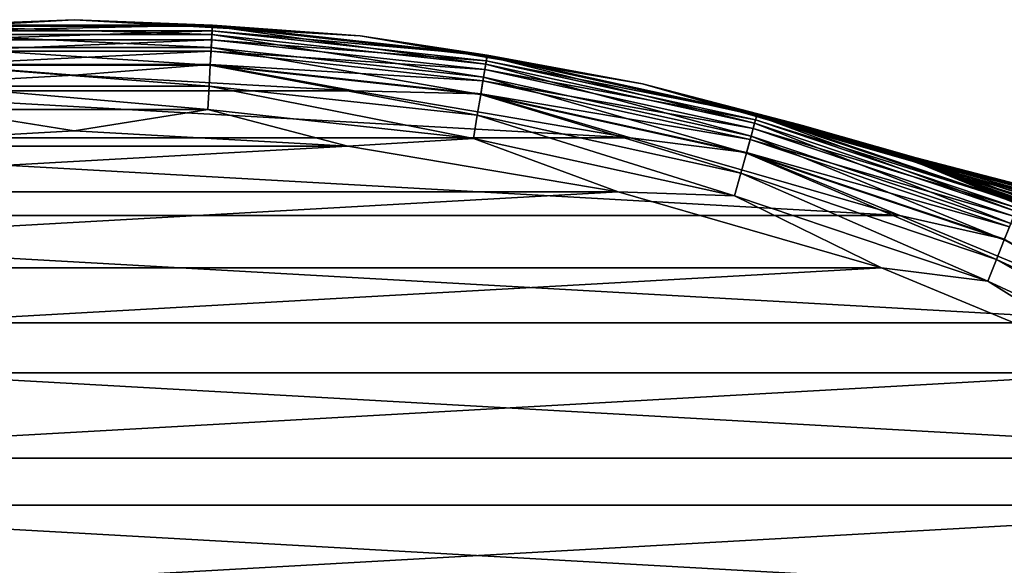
# Model space of a CAD drawing. Header units: metres. Extents: x -23 to 245, y -35 to 23.
# Tile 41 of 166: x -0.49 to 8.37, y 18.09 to 23. Entities that reach past the tile are written whole.
import ezdxf

# ---------------------------------------------------------------- set-up
doc = ezdxf.new("R2010")
doc.units = ezdxf.units.M
doc.layers.add('solid_509092_SW0002', color=7, linetype='CONTINUOUS')

msp = doc.modelspace()

# ---------------------------------------------------------------- linework, layer by layer
at = {"layer": 'solid_509092_SW0002'}
for points in [[(0, 23, 149), (0, 23, 0.5), (-2.575186, 22.855381, 0.5)], [(-1.244272, 22.949257, 0.37059), (-2.575186, 22.855381, 0.5), (0, 23, 0.5)], [(-2.575186, 22.855381, 149), (0, 23, 149), (-2.575186, 22.855381, 0.5)], [(-1.243851, 22.941483, 149.22142), (0, 23, 149), (-2.575186, 22.855381, 149)], [(-1.244272, 22.949257, 0.37059), (0, 23, 0.5), (1.244272, 22.949257, 0.37059)], [(-1.243851, 22.941483, 149.22142), (1.243851, 22.941483, 149.22142), (0, 23, 149)], [(2.575186, 22.855381, 149), (2.575186, 22.855381, 0.5), (0, 23, 0.5)], [(1.244272, 22.949257, 0.37059), (0, 23, 0.5), (2.575186, 22.855381, 0.5)], [(0, 23, 149), (2.575186, 22.855381, 149), (0, 23, 0.5)], [(1.243851, 22.941483, 149.22142), (2.575186, 22.855381, 149), (0, 23, 149)], [(-1.244272, 22.949257, 0.37059), (1.244272, 22.949257, 0.37059), (-1.241565, 22.899315, 0.249887)], [(1.239855, 22.867771, 149.433075), (1.243851, 22.941483, 149.22142), (-1.243851, 22.941483, 149.22142)], [(-1.239855, 22.867771, 149.433075), (1.239855, 22.867771, 149.433075), (-1.243851, 22.941483, 149.22142)], [(1.244272, 22.949257, 0.37059), (1.241565, 22.899315, 0.249887), (-1.241565, 22.899315, 0.249887)], [(-1.241565, 22.899315, 0.249887), (1.241565, 22.899315, 0.249887), (-1.237256, 22.819851, 0.146262)], [(1.241565, 22.899315, 0.249887), (1.237256, 22.819851, 0.146262), (-1.237256, 22.819851, 0.146262)], [(1.241565, 22.899315, 0.249887), (3.710138, 22.63084, 0.249887), (1.237256, 22.819851, 0.146262)], [(1.239855, 22.867771, 149.433075), (3.705027, 22.599667, 149.433075), (1.243851, 22.941483, 149.22142)], [(1.244272, 22.949257, 0.37059), (3.71823, 22.680197, 0.37059), (1.241565, 22.899315, 0.249887)], [(3.71823, 22.680197, 0.37059), (3.710138, 22.63084, 0.249887), (1.241565, 22.899315, 0.249887)], [(1.243851, 22.941483, 149.22142), (3.71697, 22.672514, 149.22142), (2.575186, 22.855381, 149)], [(3.705027, 22.599667, 149.433075), (3.71697, 22.672514, 149.22142), (1.243851, 22.941483, 149.22142)], [(1.244272, 22.949257, 0.37059), (2.575186, 22.855381, 0.5), (3.71823, 22.680197, 0.37059)], [(1.233406, 22.748838, 149.622971), (1.239855, 22.867771, 149.433075), (-1.239855, 22.867771, 149.433075)], [(-1.233406, 22.748838, 149.622971), (1.233406, 22.748838, 149.622971), (-1.239855, 22.867771, 149.433075)], [(-1.237256, 22.819851, 0.146262), (1.237256, 22.819851, 0.146262), (-1.231642, 22.716295, 0.066791)], [(1.237256, 22.819851, 0.146262), (1.231642, 22.716295, 0.066791), (-1.231642, 22.716295, 0.066791)], [(1.237256, 22.819851, 0.146262), (3.697263, 22.552309, 0.146262), (1.231642, 22.716295, 0.066791)], [(1.233406, 22.748838, 149.622971), (3.685758, 22.48213, 149.622971), (1.239855, 22.867771, 149.433075)], [(3.710138, 22.63084, 0.249887), (3.697263, 22.552309, 0.146262), (1.237256, 22.819851, 0.146262)], [(3.685758, 22.48213, 149.622971), (3.705027, 22.599667, 149.433075), (1.239855, 22.867771, 149.433075)], [(5.117988, 22.42334, 149), (5.117988, 22.42334, 0.5), (2.575186, 22.855381, 0.5)], [(3.71823, 22.680197, 0.37059), (2.575186, 22.855381, 0.5), (5.117988, 22.42334, 0.5)], [(2.575186, 22.855381, 149), (5.117988, 22.42334, 149), (2.575186, 22.855381, 0.5)], [(3.71697, 22.672514, 149.22142), (5.117988, 22.42334, 149), (2.575186, 22.855381, 149)], [(1.22483, 22.59066, 149.781555), (1.233406, 22.748838, 149.622971), (-1.233406, 22.748838, 149.622971)], [(-1.22483, 22.59066, 149.781555), (1.22483, 22.59066, 149.781555), (-1.233406, 22.748838, 149.622971)], [(-1.231642, 22.716295, 0.066791), (1.231642, 22.716295, 0.066791), (-1.225104, 22.595716, 0.016902)], [(1.231642, 22.716295, 0.066791), (1.225104, 22.595716, 0.016902), (-1.225104, 22.595716, 0.016902)], [(1.22483, 22.59066, 149.781555), (3.66013, 22.325806, 149.781555), (1.233406, 22.748838, 149.622971)], [(1.231642, 22.716295, 0.066791), (3.680485, 22.449968, 0.066791), (1.225104, 22.595716, 0.016902)], [(3.697263, 22.552309, 0.146262), (3.680485, 22.449968, 0.066791), (1.231642, 22.716295, 0.066791)], [(3.66013, 22.325806, 149.781555), (3.685758, 22.48213, 149.622971), (1.233406, 22.748838, 149.622971)], [(3.710138, 22.63084, 0.249887), (6.135213, 22.097042, 0.249887), (3.697263, 22.552309, 0.146262)], [(3.705027, 22.599667, 149.433075), (6.126762, 22.066603, 149.433075), (3.71697, 22.672514, 149.22142)], [(3.71823, 22.680197, 0.37059), (6.148594, 22.145233, 0.37059), (3.710138, 22.63084, 0.249887)], [(6.148594, 22.145233, 0.37059), (6.135213, 22.097042, 0.249887), (3.710138, 22.63084, 0.249887)], [(3.71697, 22.672514, 149.22142), (6.146511, 22.137732, 149.22142), (5.117988, 22.42334, 149)], [(6.126762, 22.066603, 149.433075), (6.146511, 22.137732, 149.22142), (3.71697, 22.672514, 149.22142)], [(3.71823, 22.680197, 0.37059), (5.117988, 22.42334, 0.5), (6.148594, 22.145233, 0.37059)], [(-1.225104, 22.595716, 0.016902), (-0.000063, 22.5), (-2.519471, 22.358477)], [(-1.225104, 22.595716, 0.016902), (1.225104, 22.595716, 0.016902), (-0.000063, 22.5)], [(1.214557, 22.401184, 149.900879), (1.22483, 22.59066, 149.781555), (-1.22483, 22.59066, 149.781555)], [(-1.214557, 22.401184, 149.900879), (1.214557, 22.401184, 149.900879), (-1.22483, 22.59066, 149.781555)], [(1.225104, 22.595716, 0.016902), (2.519346, 22.35849), (-0.000063, 22.5)], [(1.214557, 22.401184, 149.900879), (3.629431, 22.138552, 149.900879), (1.22483, 22.59066, 149.781555)], [(3.629431, 22.138552, 149.900879), (3.66013, 22.325806, 149.781555), (1.22483, 22.59066, 149.781555)], [(1.225104, 22.595716, 0.016902), (3.660949, 22.330803, 0.016902), (2.519346, 22.35849)], [(3.680485, 22.449968, 0.066791), (3.660949, 22.330803, 0.016902), (1.225104, 22.595716, 0.016902)], [(3.697263, 22.552309, 0.146262), (6.113924, 22.020363, 0.146262), (3.680485, 22.449968, 0.066791)], [(3.685758, 22.48213, 149.622971), (6.094898, 21.951838, 149.622971), (3.705027, 22.599667, 149.433075)], [(6.135213, 22.097042, 0.249887), (6.113924, 22.020363, 0.146262), (3.697263, 22.552309, 0.146262)], [(6.094898, 21.951838, 149.622971), (6.126762, 22.066603, 149.433075), (3.705027, 22.599667, 149.433075)], [(-2.519471, 22.358477), (-0.000063, 22.5), (2.519346, 22.35849)], [(3.66013, 22.325806, 149.781555), (6.052518, 21.799202, 149.781555), (3.685758, 22.48213, 149.622971)], [(3.680485, 22.449968, 0.066791), (6.086179, 21.920435, 0.066791), (3.660949, 22.330803, 0.016902)], [(6.113924, 22.020363, 0.146262), (6.086179, 21.920435, 0.066791), (3.680485, 22.449968, 0.066791)], [(6.052518, 21.799202, 149.781555), (6.094898, 21.951838, 149.622971), (3.685758, 22.48213, 149.622971)], [(-5.007639, 21.935631), (-2.519471, 22.358477), (5.007517, 21.935658)], [(-2.519471, 22.358477), (2.519346, 22.35849), (5.007517, 21.935658)], [(1.203103, 22.18993, 149.97493), (1.214557, 22.401184, 149.900879), (-1.214557, 22.401184, 149.900879)], [(-1.203103, 22.18993, 149.97493), (1.203103, 22.18993, 149.97493), (-1.214557, 22.401184, 149.900879)], [(1.203103, 22.18993, 149.97493), (3.595204, 21.929773, 149.97493), (1.214557, 22.401184, 149.900879)], [(3.595204, 21.929773, 149.97493), (3.629431, 22.138552, 149.900879), (1.214557, 22.401184, 149.900879)], [(3.660949, 22.330803, 0.016902), (5.007517, 21.935658), (2.519346, 22.35849)], [(7.30245, 21.809958, 89.488297), (7.596427, 21.709314, 0.5), (5.117988, 22.42334, 0.5)], [(6.148594, 22.145233, 0.37059), (5.117988, 22.42334, 0.5), (7.596427, 21.709314, 0.5)], [(7.027615, 21.900061, 90.853928), (7.30245, 21.809958, 89.488297), (5.117988, 22.42334, 0.5)], [(6.810036, 21.968691, 92.244965), (7.027615, 21.900061, 90.853928), (5.117988, 22.42334, 0.5)], [(6.653313, 22.016663, 93.651993), (6.810036, 21.968691, 92.244965), (5.117988, 22.42334, 0.5)], [(6.558041, 22.045229, 95.071419), (6.653313, 22.016663, 93.651993), (5.117988, 22.42334, 0.5)], [(6.526014, 22.054731, 96.494217), (6.558041, 22.045229, 95.071419), (5.117988, 22.42334, 0.5)], [(5.117988, 22.42334, 149), (6.526014, 22.054731, 96.494217), (5.117988, 22.42334, 0.5)], [(5.117988, 22.42334, 149), (7.596427, 21.709314, 149), (6.526014, 22.054731, 96.494217)], [(6.146511, 22.137732, 149.22142), (7.596427, 21.709314, 149), (5.117988, 22.42334, 149)], [(3.629431, 22.138552, 149.900879), (6.001754, 21.616364, 149.900879), (3.66013, 22.325806, 149.781555)], [(6.001754, 21.616364, 149.900879), (6.052518, 21.799202, 149.781555), (3.66013, 22.325806, 149.781555)], [(3.660949, 22.330803, 0.016902), (6.053873, 21.804079, 0.016902), (5.007517, 21.935658)], [(6.086179, 21.920435, 0.066791), (6.053873, 21.804079, 0.016902), (3.660949, 22.330803, 0.016902)], [(-1.203103, 22.18993, 149.97493), (-2.463413, 21.861629, 150), (0.000012, 22, 150)], [(-1.203103, 22.18993, 149.97493), (0.000012, 22, 150), (1.203103, 22.18993, 149.97493)], [(1.203103, 22.18993, 149.97493), (0.000012, 22, 150), (2.463437, 21.861628, 150)], [(1.203103, 22.18993, 149.97493), (2.463437, 21.861628, 150), (3.595204, 21.929773, 149.97493)], [(3.595204, 21.929773, 149.97493), (5.945154, 21.41251, 149.97493), (3.629431, 22.138552, 149.900879)], [(5.945154, 21.41251, 149.97493), (6.001754, 21.616364, 149.900879), (3.629431, 22.138552, 149.900879)], [(6.135213, 22.097042, 0.249887), (8.488358, 21.304174, 0.249887), (6.113924, 22.020363, 0.146262)], [(6.126762, 22.066603, 149.433075), (8.476666, 21.274828, 149.433075), (6.146511, 22.137732, 149.22142)], [(6.148594, 22.145233, 0.37059), (8.506871, 21.350637, 0.37059), (6.135213, 22.097042, 0.249887)], [(8.506871, 21.350637, 0.37059), (8.488358, 21.304174, 0.249887), (6.135213, 22.097042, 0.249887)], [(6.146511, 22.137732, 149.22142), (8.503989, 21.343405, 149.22142), (7.596427, 21.709314, 149)], [(8.476666, 21.274828, 149.433075), (8.503989, 21.343405, 149.22142), (6.146511, 22.137732, 149.22142)], [(6.148594, 22.145233, 0.37059), (7.596427, 21.709314, 0.5), (8.506871, 21.350637, 0.37059)], [(2.463437, 21.861628, 150), (0.000012, 22, 150), (-2.463413, 21.861629, 150)], [(6.113924, 22.020363, 0.146262), (8.458903, 21.230247, 0.146262), (6.086179, 21.920435, 0.066791)], [(6.094898, 21.951838, 149.622971), (8.43258, 21.164181, 149.622971), (6.126762, 22.066603, 149.433075)], [(8.488358, 21.304174, 0.249887), (8.458903, 21.230247, 0.146262), (6.113924, 22.020363, 0.146262)], [(8.43258, 21.164181, 149.622971), (8.476666, 21.274828, 149.433075), (6.126762, 22.066603, 149.433075)], [(7.608526, 21.745346, 95.028709), (6.558041, 22.045229, 95.071419), (6.526014, 22.054731, 96.494217)], [(7.596427, 21.709314, 149), (6.557013, 22.045534, 97.916298), (6.526014, 22.054731, 96.494217)], [(7.58025, 21.755117, 96.844879), (6.526014, 22.054731, 96.494217), (6.557013, 22.045534, 97.916298)], [(7.608526, 21.745346, 95.028709), (6.526014, 22.054731, 96.494217), (7.58025, 21.755117, 96.844879)], [(7.596427, 21.709314, 149), (6.651531, 22.0172, 99.333092), (6.557013, 22.045534, 97.916298)], [(7.65406, 21.728617, 98.638855), (6.557013, 22.045534, 97.916298), (6.651531, 22.0172, 99.333092)], [(7.58025, 21.755117, 96.844879), (6.557013, 22.045534, 97.916298), (7.65406, 21.728617, 98.638855)], [(7.608526, 21.745346, 95.028709), (6.653313, 22.016663, 93.651993), (6.558041, 22.045229, 95.071419)], [(7.596427, 21.709314, 149), (6.807471, 21.969486, 100.737488), (6.651531, 22.0172, 99.333092)], [(7.825378, 21.666098, 100.40078), (6.651531, 22.0172, 99.333092), (6.807471, 21.969486, 100.737488)], [(7.65406, 21.728617, 98.638855), (6.651531, 22.0172, 99.333092), (7.825378, 21.666098, 100.40078)], [(7.740788, 21.697506, 93.203781), (6.810036, 21.968691, 92.244965), (6.653313, 22.016663, 93.651993)], [(7.740788, 21.697506, 93.203781), (6.653313, 22.016663, 93.651993), (7.608526, 21.745346, 95.028709)], [(-7.432915, 21.236769), (-5.007639, 21.935631), (7.432796, 21.236809)], [(-5.007639, 21.935631), (5.007517, 21.935658), (7.432796, 21.236809)], [(3.595204, 21.929773, 149.97493), (2.463437, 21.861628, 150), (4.896317, 21.448181, 150)], [(3.595204, 21.929773, 149.97493), (4.896317, 21.448181, 150), (5.945154, 21.41251, 149.97493)], [(6.053873, 21.804079, 0.016902), (7.432796, 21.236809), (5.007517, 21.935658)], [(6.052518, 21.799202, 149.781555), (8.373946, 21.017021, 149.781555), (6.094898, 21.951838, 149.622971)], [(6.086179, 21.920435, 0.066791), (8.420517, 21.133904, 0.066791), (6.053873, 21.804079, 0.016902)], [(8.458903, 21.230247, 0.146262), (8.420517, 21.133904, 0.066791), (6.086179, 21.920435, 0.066791)], [(8.373946, 21.017021, 149.781555), (8.43258, 21.164181, 149.622971), (6.094898, 21.951838, 149.622971)], [(7.596427, 21.709314, 149), (7.024035, 21.901209, 102.126648), (6.807471, 21.969486, 100.737488)], [(7.825378, 21.666098, 100.40078), (6.807471, 21.969486, 100.737488), (7.024035, 21.901209, 102.126648)], [(7.977912, 21.60919, 91.385063), (7.027615, 21.900061, 90.853928), (6.810036, 21.968691, 92.244965)], [(7.977912, 21.60919, 91.385063), (6.810036, 21.968691, 92.244965), (7.740788, 21.697506, 93.203781)], [(7.596427, 21.709314, 149), (7.298132, 21.811401, 103.492104), (7.024035, 21.901209, 102.126648)], [(8.08794, 21.567362, 102.117737), (7.024035, 21.901209, 102.126648), (7.298132, 21.811401, 103.492104)], [(7.825378, 21.666098, 100.40078), (7.024035, 21.901209, 102.126648), (8.08794, 21.567362, 102.117737)], [(8.319955, 21.477348, 89.586121), (7.30245, 21.809958, 89.488297), (7.027615, 21.900061, 90.853928)], [(8.319955, 21.477348, 89.586121), (7.027615, 21.900061, 90.853928), (7.977912, 21.60919, 91.385063)], [(2.463437, 21.861628, 150), (-2.463413, 21.861629, 150), (-4.896293, 21.448187, 150)], [(4.896317, 21.448181, 150), (2.463437, 21.861628, 150), (-4.896293, 21.448187, 150)], [(7.596427, 21.709314, 149), (7.628816, 21.697952, 104.832436), (7.298132, 21.811401, 103.492104)], [(8.434681, 21.431702, 103.778351), (7.298132, 21.811401, 103.492104), (7.628816, 21.697952, 104.832436)], [(8.08794, 21.567362, 102.117737), (7.298132, 21.811401, 103.492104), (8.434681, 21.431702, 103.778351)], [(6.001754, 21.616364, 149.900879), (8.303711, 20.840744, 149.900879), (6.052518, 21.799202, 149.781555)], [(8.303711, 20.840744, 149.900879), (8.373946, 21.017021, 149.781555), (6.052518, 21.799202, 149.781555)], [(6.053873, 21.804079, 0.016902), (8.375821, 21.021725, 0.016902), (7.432796, 21.236809)], [(8.420517, 21.133904, 0.066791), (8.375821, 21.021725, 0.016902), (6.053873, 21.804079, 0.016902)], [(7.30245, 21.809958, 89.488297), (7.633505, 21.696304, 88.149879), (7.596427, 21.709314, 0.5)], [(8.319955, 21.477348, 89.586121), (7.633505, 21.696304, 88.149879), (7.30245, 21.809958, 89.488297)], [(7.58025, 21.755117, 96.844879), (8.654522, 21.474995, 96.901283), (8.674714, 21.466253, 95.119499)], [(7.58025, 21.755117, 96.844879), (7.65406, 21.728617, 98.638855), (8.654522, 21.474995, 96.901283)], [(7.608526, 21.745346, 95.028709), (7.58025, 21.755117, 96.844879), (8.674714, 21.466253, 95.119499)], [(7.608526, 21.745346, 95.028709), (8.674714, 21.466253, 95.119499), (8.795547, 21.412849, 93.331718)], [(7.740788, 21.697506, 93.203781), (7.608526, 21.745346, 95.028709), (8.795547, 21.412849, 93.331718)], [(7.65406, 21.728617, 98.638855), (8.733225, 21.440641, 98.663757), (8.654522, 21.474995, 96.901283)], [(7.65406, 21.728617, 98.638855), (7.825378, 21.666098, 100.40078), (8.733225, 21.440641, 98.663757)], [(9.956025, 20.73349, 82.078812), (9.979338, 20.722279, 0.5), (7.596427, 21.709314, 0.5)], [(8.506871, 21.350637, 0.37059), (7.596427, 21.709314, 0.5), (9.979338, 20.722279, 0.5)], [(9.418228, 20.983255, 83.198914), (9.956025, 20.73349, 82.078812), (7.596427, 21.709314, 0.5)], [(8.911567, 21.203396, 84.36898), (9.418228, 20.983255, 83.198914), (7.596427, 21.709314, 0.5)], [(8.442827, 21.394361, 85.585602), (8.911567, 21.203396, 84.36898), (7.596427, 21.709314, 0.5)], [(8.014223, 21.558577, 86.848625), (8.442827, 21.394361, 85.585602), (7.596427, 21.709314, 0.5)], [(7.633505, 21.696304, 88.149879), (8.014223, 21.558577, 86.848625), (7.596427, 21.709314, 0.5)], [(7.596427, 21.709314, 149), (9.979338, 20.722279, 149), (7.628816, 21.697952, 104.832436)], [(8.503989, 21.343405, 149.22142), (9.979338, 20.722279, 149), (7.596427, 21.709314, 149)], [(9.979338, 20.722279, 149), (8.009767, 21.560232, 106.136757), (7.628816, 21.697952, 104.832436)], [(8.858879, 21.25732, 105.382202), (7.628816, 21.697952, 104.832436), (8.009767, 21.560232, 106.136757)], [(8.434681, 21.431702, 103.778351), (7.628816, 21.697952, 104.832436), (8.858879, 21.25732, 105.382202)], [(8.764804, 21.296881, 87.815994), (8.014223, 21.558577, 86.848625), (7.633505, 21.696304, 88.149879)], [(8.764804, 21.296881, 87.815994), (7.633505, 21.696304, 88.149879), (8.319955, 21.477348, 89.586121)], [(7.740788, 21.697506, 93.203781), (8.795547, 21.412849, 93.331718), (9.017973, 21.312754, 91.551849)], [(7.977912, 21.60919, 91.385063), (7.740788, 21.697506, 93.203781), (9.017973, 21.312754, 91.551849)], [(7.825378, 21.666098, 100.40078), (8.906914, 21.363623, 100.39473), (8.733225, 21.440641, 98.663757)], [(7.825378, 21.666098, 100.40078), (8.08794, 21.567362, 102.117737), (8.906914, 21.363623, 100.39473)], [(5.945154, 21.41251, 149.97493), (8.225403, 20.644205, 149.97493), (6.001754, 21.616364, 149.900879)], [(8.225403, 20.644205, 149.97493), (8.303711, 20.840744, 149.900879), (6.001754, 21.616364, 149.900879)], [(7.977912, 21.60919, 91.385063), (9.017973, 21.312754, 91.551849), (9.34218, 21.163397, 89.792862)], [(8.319955, 21.477348, 89.586121), (7.977912, 21.60919, 91.385063), (9.34218, 21.163397, 89.792862)], [(9.979338, 20.722279, 149), (8.439169, 21.395803, 107.403824), (8.009767, 21.560232, 106.136757)], [(9.355981, 21.040775, 106.93251), (8.009767, 21.560232, 106.136757), (8.439169, 21.395803, 107.403824)], [(8.858879, 21.25732, 105.382202), (8.009767, 21.560232, 106.136757), (9.355981, 21.040775, 106.93251)], [(9.311471, 21.060654, 86.078484), (8.442827, 21.394361, 85.585602), (8.014223, 21.558577, 86.848625)], [(9.311471, 21.060654, 86.078484), (8.014223, 21.558577, 86.848625), (8.764804, 21.296881, 87.815994)], [(8.08794, 21.567362, 102.117737), (9.16903, 21.244652, 102.078125), (8.906914, 21.363623, 100.39473)], [(8.08794, 21.567362, 102.117737), (8.434681, 21.431702, 103.778351), (9.16903, 21.244652, 102.078125)], [(8.319955, 21.477348, 89.586121), (9.34218, 21.163397, 89.792862), (9.766342, 20.960442, 88.064407)], [(8.764804, 21.296881, 87.815994), (8.319955, 21.477348, 89.586121), (9.766342, 20.960442, 88.064407)], [(4.896317, 21.448181, 150), (-4.896293, 21.448187, 150), (-7.267678, 20.76486, 150)], [(7.267701, 20.764853, 150), (4.896317, 21.448181, 150), (-7.267678, 20.76486, 150)], [(5.945154, 21.41251, 149.97493), (4.896317, 21.448181, 150), (7.267701, 20.764853, 150)], [(5.945154, 21.41251, 149.97493), (7.267701, 20.764853, 150), (8.225403, 20.644205, 149.97493)], [(-9.764457, 20.27079), (-7.432915, 21.236769), (9.764343, 20.270845)], [(-7.432915, 21.236769), (7.432796, 21.236809), (9.764343, 20.270845)], [(8.375821, 21.021725, 0.016902), (9.764343, 20.270845), (7.432796, 21.236809)], [(8.373946, 21.017021, 149.781555), (10.597198, 19.988436, 149.781555), (8.43258, 21.164181, 149.622971)], [(8.303711, 20.840744, 149.900879), (10.508315, 19.820786, 149.900879), (8.373946, 21.017021, 149.781555)], [(10.508315, 19.820786, 149.900879), (10.597198, 19.988436, 149.781555), (8.373946, 21.017021, 149.781555)], [(8.225403, 20.644205, 149.97493), (10.409216, 19.633865, 149.97493), (8.303711, 20.840744, 149.900879)], [(10.409216, 19.633865, 149.97493), (10.508315, 19.820786, 149.900879), (8.303711, 20.840744, 149.900879)], [(7.267701, 20.764853, 150), (-7.267678, 20.76486, 150), (-9.547414, 19.820356, 150)], [(9.547435, 19.820345, 150), (7.267701, 20.764853, 150), (-9.547414, 19.820356, 150)], [(8.225403, 20.644205, 149.97493), (7.267701, 20.764853, 150), (9.547435, 19.820345, 150)], [(8.225403, 20.644205, 149.97493), (9.547435, 19.820345, 150), (10.409216, 19.633865, 149.97493)], [(-11.97273, 19.05003), (-9.764457, 20.27079), (11.972623, 19.050097)], [(-9.764457, 20.27079), (9.764343, 20.270845), (11.972623, 19.050097)], [(9.547435, 19.820345, 150), (-9.547414, 19.820356, 150), (-11.70662, 18.626726, 150)], [(11.70664, 18.626713, 150), (9.547435, 19.820345, 150), (-11.70662, 18.626726, 150)], [(-14.030676, 17.589457), (-11.97273, 19.05003), (14.030578, 17.589535)], [(-11.97273, 19.05003), (11.972623, 19.050097), (14.030578, 17.589535)], [(11.70664, 18.626713, 150), (-11.70662, 18.626726, 150), (-13.718841, 17.198614, 150)], [(13.71886, 17.198599, 150), (11.70664, 18.626713, 150), (-13.718841, 17.198614, 150)]]:
    msp.add_3dface(points, dxfattribs=at)

doc.saveas('drawing.dxf')
